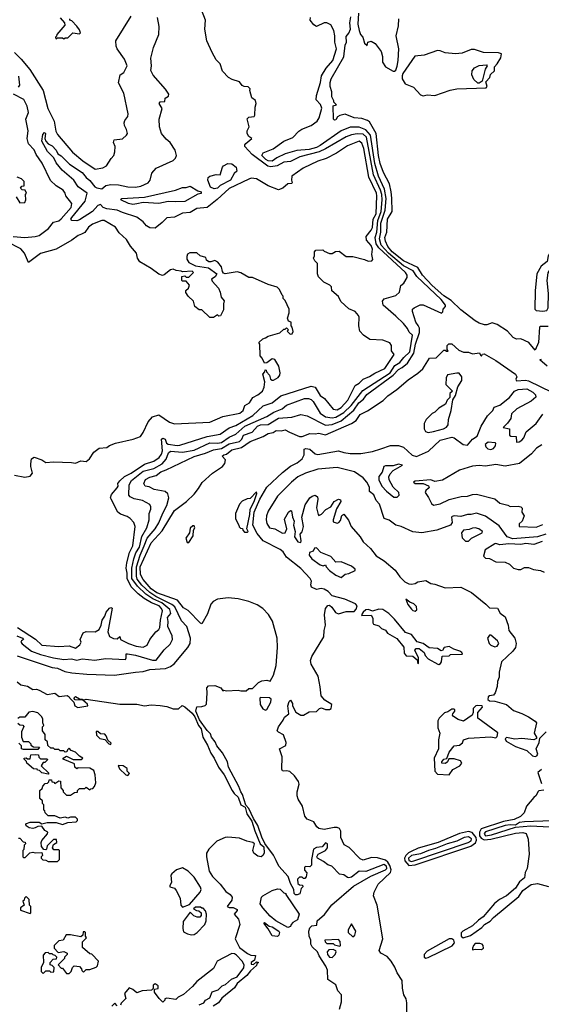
# Model space of a CAD drawing. Extents: x 2210602 to 2357277, y 510288 to 673808.
# Tile 161 of 256: x 2287355 to 2291363, y 598342 to 605908. Entities that reach past the tile are written whole.
import ezdxf

# ---------------------------------------------------------------- set-up
doc = ezdxf.new("R2010")
doc.units = 0

msp = doc.modelspace()

# ---------------------------------------------------------------- linework, layer by layer
at = {"layer": '0CON05XD'}
for points in [[(2287333.8, 601173.8), (2287377.5, 601155), (2287383.3, 601145), (2287368, 601135), (2287364.4, 601125), (2287373, 601113), (2287445, 601057.1), (2287515, 601029.3), (2287615, 601003.9), (2287695, 600991.8), (2287753.9, 600996.1), (2287795, 600987.6), (2287835, 600997.5), (2287932.7, 600987.3), (2288015, 600999.5), (2288167.6, 600992.4), (2288174.2, 601005), (2288173.3, 601035), (2288183.2, 601036.8), (2288244.1, 601025.9), (2288375, 600985.8), (2288405, 600986.1), (2288465, 601066.5), (2288511.2, 601108.8), (2288528.2, 601145), (2288527.7, 601175), (2288492.2, 601245), (2288495.6, 601284.4), (2288491.1, 601315), (2288515.4, 601345), (2288508.2, 601375), (2288447.3, 601427.3), (2288378.8, 601458.8), (2288325.2, 601495), (2288259.6, 601555), (2288217.9, 601615), (2288217.5, 601695), (2288231.6, 601765), (2288248.3, 601811.7), (2288275.2, 601855), (2288292.4, 601937.6), (2288331.1, 602005), (2288350, 602065), (2288350.3, 602090.3), (2288350, 602115), (2288363.9, 602146.1), (2288363.8, 602165), (2288353.9, 602183.9), (2288297.5, 602215), (2288235, 602225.4), (2288203.1, 602243.1), (2288193.5, 602255), (2288197.4, 602335), (2288215, 602368.7), (2288305, 602440), (2288385, 602459.2), (2288449.2, 602495), (2288479.7, 602530.3), (2288499.6, 602580.4), (2288515, 602594), (2288605, 602585.6), (2288695, 602601.1), (2288815, 602657.5), (2288875, 602653.7), (2288905, 602658.4), (2288965, 602699.7), (2289016.3, 602723.7), (2289084.5, 602785), (2289255, 602860), (2289307.4, 602892.6), (2289371.8, 602918.2), (2289405, 602945.6), (2289543.5, 602996.5), (2289575, 602998.5), (2289595, 602990), (2289610, 602975), (2289664.6, 602885), (2289705, 602856.8), (2289755, 602850), (2289785, 602853), (2289845, 602891.1), (2289902.1, 602945), (2289990.9, 603059.1), (2290200.7, 603195), (2290238.2, 603251.8), (2290277.3, 603275), (2290306.8, 603313.2), (2290353, 603355), (2290374.4, 603485), (2290347.7, 603507.7), (2290335.9, 603535.9), (2290304.1, 603574.1), (2290245, 603630.5), (2290148.8, 603715), (2290143.3, 603745), (2290156.4, 603763.6), (2290245, 603790), (2290272.5, 603815), (2290283.8, 603865), (2290306.7, 603885), (2290331.7, 603928.3), (2290332, 603945), (2290320.6, 603965), (2290114.5, 604154.5), (2290095.5, 604185), (2290086.4, 604235), (2290100.3, 604275), (2290107.4, 604365), (2290133.7, 604435), (2290141.2, 604525), (2290137.6, 604565), (2290127.8, 604597.8), (2290072.8, 604715), (2290019, 605005), (2289995, 605029.6), (2289947.9, 605032.1), (2289905, 605024.7), (2289865, 605008.2), (2289704.8, 604915.2), (2289656.6, 604893.4), (2289507.5, 604855), (2289435, 604817.8), (2289385, 604813.4), (2289333.7, 604786.3), (2289285, 604778.9), (2289262, 604782), (2289142.3, 604872.3), (2289085.7, 604935), (2289084.5, 604945.5), (2289093, 604957), (2289140, 604995), (2289115, 605010), (2289103.6, 605033.6), (2289102.5, 605055), (2289117.5, 605085), (2289103, 605147), (2289115, 605160), (2289157.5, 605165), (2289162.5, 605175), (2289163.3, 605235), (2289173.3, 605265), (2289166.4, 605286.4), (2289138.3, 605308.3), (2289123.9, 605363.9), (2289126.7, 605376.7), (2289111.7, 605391.7), (2289080, 605395), (2289063.9, 605403.9), (2289045, 605430), (2288988.3, 605448.3), (2288960, 605465), (2288913, 605513), (2288895, 605570), (2288865, 605600), (2288835, 605657.5), (2288793.3, 605745), (2288777.5, 605835), (2288783.3, 605905), (2288753.3, 605985)], [(2289957.4, 605957.4), (2289954.4, 605875), (2289963.4, 605825), (2289975, 605795.6), (2289990.9, 605775), (2290005, 605726.7), (2290025, 605710), (2290030, 605735), (2290055, 605742.5), (2290087.5, 605725), (2290133.6, 605663.6), (2290143.3, 605625), (2290143, 605583), (2290167, 605547), (2290225, 605512.5), (2290235, 605512.5), (2290245, 605520), (2290255, 605550), (2290263.8, 605595), (2290268.1, 605685), (2290248.8, 605785), (2290265, 605860), (2290268.9, 605915)], [(2287315, 605656.2), (2287366.2, 605605), (2287432.5, 605525), (2287535.5, 605365.5), (2287571.2, 605225), (2287619.1, 605129.1), (2287633, 605053), (2287645.5, 605025.5), (2287760.6, 604890.6), (2287841.2, 604825), (2287935, 604760), (2287995, 604769.2), (2288021.2, 604785), (2288057, 604843), (2288077.5, 604865), (2288087, 604893), (2288087.5, 604935), (2288076.7, 604965), (2288080, 604985), (2288145, 604992.5), (2288175, 605020), (2288182.5, 605035), (2288176.7, 605065), (2288160, 605095), (2288158.8, 605115), (2288163.3, 605135), (2288185.8, 605165), (2288187.5, 605185), (2288155.7, 605345), (2288114.1, 605424.1), (2288126.1, 605483.9), (2288156.4, 605503.6), (2288180, 605555), (2288161.4, 605605), (2288103.1, 605685), (2288095.7, 605705), (2288094.4, 605745), (2288212, 605935)], [(2287335, 601020.8), (2287605, 600931.1), (2287645, 600924.2), (2287700.7, 600900.7), (2287755, 600888.8), (2287871.1, 600878.9), (2288082.7, 600872.7), (2288245, 600895.6), (2288305, 600898.6), (2288354.3, 600915.7), (2288475, 600922), (2288515, 600938.8), (2288541.2, 600958.8), (2288646.4, 601083.6), (2288665.8, 601115), (2288668.1, 601155), (2288638.5, 601245), (2288598, 601288), (2288546.9, 601396.9), (2288525, 601415.2), (2288401.9, 601475), (2288355, 601506.2), (2288293.8, 601563.8), (2288258.1, 601608.1), (2288252.2, 601632.2), (2288251.5, 601705), (2288280.5, 601795), (2288311.9, 601865), (2288333.8, 601925), (2288397.3, 601995), (2288425, 602042.2), (2288454.3, 602115.7), (2288486.2, 602175), (2288500, 602235), (2288492.5, 602265), (2288472.4, 602282.4), (2288387.3, 602297.3), (2288348.8, 602318.8), (2288320, 602325), (2288309.2, 602345), (2288322.9, 602375), (2288355, 602393.3), (2288405, 602405.5), (2288440.8, 602435), (2288481.7, 602448.3), (2288695, 602552.1), (2288783, 602577), (2288845, 602603.1), (2288905, 602612.6), (2288965, 602649.2), (2289045, 602667.5), (2289061.6, 602685), (2289075.6, 602715), (2289140.9, 602739.1), (2289182.1, 602785), (2289205, 602796.4), (2289265, 602796.9), (2289345, 602845.3), (2289447.1, 602852.9), (2289515, 602874.4), (2289565, 602864.4), (2289705, 602793.3), (2289755, 602799), (2289825, 602827.1), (2289922, 602908), (2289960.4, 602965), (2289996.6, 602993.4), (2290022.5, 603027.5), (2290224.4, 603175.6), (2290265, 603219.7), (2290295, 603236.1), (2290335, 603269.7), (2290383.5, 603345), (2290396.8, 603415), (2290427.3, 603505), (2290427, 603537), (2290417.5, 603557.5), (2290398, 603585), (2290374.3, 603665), (2290374.2, 603685), (2290386, 603695), (2290432.5, 603717.5), (2290455, 603716.2), (2290596.7, 603653.3), (2290607, 603663), (2290610, 603685), (2290627.5, 603705), (2290626.2, 603715), (2290595, 603757.1), (2290406.7, 603935), (2290377.8, 603977.8), (2290305, 604016.8), (2290189.5, 604115), (2290132.8, 604175), (2290121.2, 604225), (2290129.2, 604275), (2290130.1, 604345), (2290164.5, 604445), (2290170.2, 604535), (2290159.5, 604605), (2290111.2, 604705), (2290082.9, 604802.9), (2290049.8, 605019.8), (2290015, 605062.7), (2289965, 605082.3), (2289895, 605082.5), (2289825, 605055.4), (2289665, 604940.5), (2289635, 604925.2), (2289578.4, 604911.6), (2289485, 604903.1), (2289395, 604877.1), (2289331.9, 604848.1), (2289295, 604821), (2289265, 604824.4), (2289245.5, 604835), (2289216.9, 604865), (2289226, 604885), (2289303.7, 604916.4), (2289384.2, 604975.8), (2289455, 605003.9), (2289499.5, 605050.5), (2289523.7, 605066.4), (2289595.6, 605095), (2289640.3, 605129.7), (2289655.8, 605154.2), (2289677.4, 605227.4), (2289666.5, 605256.5), (2289632.9, 605292.9), (2289635.3, 605325), (2289665.4, 605425.4), (2289674.2, 605475.8), (2289711.2, 605535), (2289760.4, 605595), (2289789.4, 605685), (2289776.6, 605735), (2289776.2, 605785), (2289768.1, 605825), (2289745, 605868), (2289715, 605884.2), (2289695, 605884.2), (2289635, 605856), (2289615, 605868), (2289588, 605905), (2289589.2, 605925)], [(2288204.3, 602075), (2288180.7, 602090.7), (2288128.5, 602108.5), (2288109.2, 602125), (2288056.7, 602225), (2288053.3, 602235), (2288060.5, 602259.5), (2288105, 602310), (2288112.5, 602325), (2288110, 602345), (2288123.8, 602365), (2288160.8, 602399.1), (2288212.9, 602422.9), (2288315, 602493.3), (2288385, 602515.3), (2288426.9, 602545), (2288445, 602570), (2288452.4, 602595), (2288445, 602686.2), (2288455, 602692.5), (2288474, 602685), (2288484.2, 602655), (2288497.1, 602647.1), (2288565, 602636.9), (2288585, 602640), (2288795, 602706.2), (2288895, 602722.7), (2288965, 602772.9), (2289015, 602790.6), (2289145.8, 602865.8), (2289225, 602940.6), (2289295.7, 602964.3), (2289362.4, 603017.6), (2289595, 603093.5), (2289625, 603084.3), (2289665, 603020), (2289696.4, 602996.4), (2289762.9, 602915), (2289795, 602911.3), (2289825, 602928.2), (2289875.4, 602985), (2289933.1, 603096.9), (2289965, 603115.7), (2289995, 603147.1), (2290044, 603166), (2290085, 603192.2), (2290161.9, 603228.1), (2290232.5, 603335), (2290213.3, 603365), (2290213.3, 603405), (2290200, 603425), (2290145, 603446.2), (2290045, 603450), (2289997.5, 603485), (2289970, 603515), (2289962, 603555), (2289963, 603623), (2289957.5, 603635), (2289932.5, 603665), (2289885, 603687.5), (2289823.6, 603743.6), (2289805, 603782.5), (2289754.2, 603824.2), (2289750, 603855), (2289739.3, 603869.3), (2289691.7, 603891.7), (2289651.7, 603931.7), (2289643.3, 603955), (2289642.5, 604035), (2289622.5, 604055), (2289612.5, 604075), (2289620, 604095), (2289620, 604125), (2289631.7, 604138.3), (2289685, 604140), (2289695, 604130), (2289737, 604113), (2289755, 604112.5), (2289781.7, 604128.3), (2289809.3, 604129.3), (2289865, 604087.5), (2289915, 604087.5), (2290005, 604066.7), (2290033.6, 604053.6), (2290060, 604055), (2290067.5, 604065), (2290060, 604105), (2290065.8, 604145), (2290055, 604173.3), (2290020, 604215), (2290017, 604243), (2290055, 604290), (2290065, 604312), (2290071.8, 604375), (2290095, 604416.2), (2290099.7, 604555), (2290095.8, 604575), (2290038.1, 604698.1), (2289999, 604919), (2289985, 604958.6), (2289965, 604975.6), (2289875, 604938.1), (2289788.3, 604881.7), (2289708.9, 604841.1), (2289645, 604820), (2289532.4, 604767.6), (2289447.5, 604705), (2289442.5, 604675), (2289450, 604655), (2289445, 604650), (2289415, 604647.5), (2289376.1, 604613.9), (2289345, 604600), (2289265, 604631.2), (2289175, 604684.6), (2289135, 604689.6), (2289115, 604683.2), (2288965, 604610.8), (2288873.2, 604526.8), (2288794.5, 604465.5), (2288715, 604457.1), (2288665, 604427.1), (2288605, 604420.8), (2288545, 604392), (2288485, 604386.2), (2288450.7, 604349.3), (2288395, 604307.5), (2288355, 604310), (2288330, 604325), (2288303.8, 604355), (2288255, 604392), (2288145, 604425.8), (2288105, 604445.6), (2288025, 604455.5), (2287996.2, 604466.2), (2287975, 604489.2), (2287955, 604480), (2287915.6, 604435), (2287815, 604370.6), (2287795, 604363.1), (2287755, 604366.2), (2287749.2, 604375), (2287755, 604387.5), (2287857.1, 604515), (2287873.8, 604575), (2287804.8, 604624.8), (2287772.3, 604675), (2287682.4, 604752.4), (2287635, 604808.5), (2287617.4, 604847.4), (2287568.2, 604895), (2287524.3, 604975), (2287532.9, 605025), (2287545, 605042.5), (2287553.3, 605033.3), (2287548, 604995), (2287555.7, 604975.7), (2287575, 604953.3), (2287605, 604938.1), (2287635, 604905.8), (2287648.3, 604878.3), (2287675, 604861.2), (2287738.9, 604798.9), (2287835, 604735.4), (2287865, 604695.5), (2287893.5, 604673.5), (2287933.2, 604623.2), (2287946.8, 604616.8), (2287985, 604608), (2288016.9, 604633.1), (2288055, 604641.5), (2288115, 604640.4), (2288185, 604623.6), (2288245, 604621.4), (2288285, 604629.2), (2288342.5, 604655), (2288357.5, 604675), (2288371.7, 604728.3), (2288405, 604767.5), (2288533.6, 604826.4), (2288552.5, 604845), (2288560, 604865), (2288550, 604905), (2288512.5, 604965), (2288480.7, 604990.7), (2288443.9, 605033.9), (2288430, 605085), (2288426.7, 605145), (2288450, 605225), (2288427.5, 605265), (2288434, 605276), (2288470, 605280), (2288472.5, 605305), (2288499.3, 605320.7), (2288500, 605335), (2288474.2, 605375), (2288381.1, 605481.1), (2288363, 605517), (2288367.5, 605555), (2288363, 605613), (2288383.3, 605695), (2288423.3, 605795), (2288426.2, 605855), (2288413.8, 605925)], [(2287665, 605922.5), (2287700, 605885), (2287702.5, 605865), (2287640, 605795), (2287638.3, 605781.7), (2287630, 605775), (2287631.7, 605761.7), (2287645, 605770), (2287685, 605770), (2287695, 605760), (2287705, 605770), (2287725, 605770), (2287763, 605807), (2287815, 605800), (2287821.7, 605808.3), (2287815, 605830), (2287795, 605857.5), (2287755, 605900), (2287740, 605905), (2287740, 605915)], [(2291415, 603550), (2291355, 603550), (2291350, 603545), (2291341.7, 603428.3), (2291315, 603370), (2291267.3, 603427.3), (2291205, 603456.7), (2291173.9, 603453.9), (2291146.4, 603466.4), (2291102.5, 603515), (2291025, 603566.7), (2290985, 603580), (2290945, 603563.3), (2290926, 603564), (2290885, 603576.2), (2290855, 603594.2), (2290745, 603677.9), (2290670, 603750), (2290615, 603786.8), (2290524.9, 603864.9), (2290451.2, 603945), (2290414.1, 604004.1), (2290305, 604054.2), (2290218.4, 604125), (2290183.4, 604165), (2290165, 604206.2), (2290162.2, 604235), (2290175.4, 604275), (2290180.7, 604375), (2290216.3, 604433.6), (2290214, 604536), (2290210.4, 604585), (2290196, 604646), (2290150, 604735), (2290124.3, 604804.3), (2290112.8, 604865), (2290094, 605035), (2290043.2, 605123.2), (2290027.5, 605135), (2289985, 605148), (2289925, 605153.1), (2289855, 605183.3), (2289815, 605173.3), (2289798.3, 605161.7), (2289785, 605140), (2289775, 605137.5), (2289767.5, 605145), (2289763.9, 605246.1), (2289790, 605255), (2289770, 605275), (2289770, 605285), (2289752.5, 605315), (2289752.5, 605355), (2289740.8, 605395), (2289740, 605425), (2289748, 605455), (2289846.7, 605623.3), (2289856.2, 605713.8), (2289866.7, 605735), (2289865, 605780), (2289885, 605806), (2289896.7, 605835), (2289892.9, 605885), (2289900.3, 605930.3)], [(2290455, 605323.3), (2290485, 605331.2), (2290545, 605326.7), (2290663.2, 605366.8), (2290715, 605377.5), (2290940, 605385), (2290947.5, 605395), (2290938.3, 605431.7), (2290966.7, 605465), (2290973.8, 605486.2), (2291002.5, 605515), (2291003, 605547), (2291025, 605570), (2291052.5, 605615), (2291056.7, 605645), (2291035, 605653.3), (2290920, 605655), (2290849.3, 605679.3), (2290825, 605680), (2290755, 605651.2), (2290704.2, 605645.8), (2290625, 605653.8), (2290585, 605670), (2290565, 605671.2), (2290464.3, 605635.7), (2290391.7, 605628.3), (2290300, 605495), (2290293.1, 605476.9), (2290294, 605454), (2290317.5, 605415), (2290380.5, 605390.5), (2290435, 605330), (2290455, 605323.3)], [(2290885, 605420), (2290875, 605420), (2290845, 605450), (2290830, 605485), (2290831.2, 605515), (2290850.9, 605539.1), (2290885, 605557.5), (2290941.7, 605561.7), (2290947.5, 605555), (2290930.8, 605529.2), (2290910, 605435), (2290885, 605420)], [(2287345, 605390.8), (2287356.9, 605405), (2287348.5, 605475)], [(2287305, 604241.2), (2287395, 604234.6), (2287475, 604241.1), (2287505, 604251.1), (2287577.1, 604305), (2287615, 604351.8), (2287655, 604363.8), (2287672.8, 604377.2), (2287751.5, 604465), (2287756.2, 604496.2), (2287708.8, 604555), (2287704.2, 604575), (2287688.9, 604598.9), (2287635, 604631.9), (2287592.8, 604672.8), (2287527.1, 604805), (2287482.6, 604872.6), (2287467.4, 604907.4), (2287423.3, 604955), (2287413.1, 604995), (2287420, 605055), (2287401.1, 605145), (2287422.1, 605195), (2287413.3, 605245), (2287387.5, 605295), (2287306.9, 605336.9)], [(2288849.3, 604609.3), (2288820.7, 604620.7), (2288800, 604675), (2288802.9, 604695), (2288815, 604705.6), (2288865, 604720), (2288895, 604717.5), (2288912.5, 604775), (2288921.2, 604785), (2288955, 604804), (2288985, 604802), (2289017.5, 604775), (2289023.3, 604745), (2289004.3, 604725.7), (2288975.6, 604675), (2288895.7, 604634.3), (2288875, 604614), (2288849.3, 604609.3)], [(2287355, 604500), (2287395, 604502.5), (2287402.5, 604525), (2287400, 604565), (2287406.4, 604576.4), (2287398.3, 604598.3), (2287375, 604600), (2287360, 604615), (2287371.7, 604628.3), (2287388.3, 604631.7), (2287390, 604665), (2287370, 604685), (2287335, 604697.5)], [(2288225, 604487.1), (2288191.2, 604495), (2288132.5, 604525), (2288140, 604535), (2288315, 604544.2), (2288551.9, 604598.1), (2288605, 604619.5), (2288635, 604619.4), (2288665, 604628.2), (2288725, 604592.5), (2288750, 604585), (2288748.3, 604571.7), (2288725, 604567.5), (2288625, 604511.9), (2288555, 604507.5), (2288495, 604511.5), (2288425, 604497.1), (2288305, 604504.4), (2288255, 604494.5), (2288225, 604487.1)], [(2287328.3, 604548.3), (2287355, 604500)], [(2289184.2, 603025.8), (2289221.2, 603055), (2289234.2, 603085), (2289238.8, 603125), (2289223.3, 603185), (2289238.3, 603201.7), (2289241.7, 603218.3), (2289250, 603215), (2289251.7, 603201.7), (2289275.9, 603175.9), (2289282.5, 603145), (2289295, 603137.5), (2289305, 603137.5), (2289340, 603160), (2289353.6, 603176.4), (2289357.5, 603195), (2289346.7, 603245), (2289315, 603297.5), (2289295, 603302.5), (2289255, 603272.5), (2289235, 603270), (2289218.3, 603308.3), (2289203.3, 603325), (2289200, 603415), (2289191.7, 603428.3), (2289223, 603457), (2289245, 603462.5), (2289265, 603477.5), (2289355, 603502.5), (2289385, 603530), (2289395, 603530), (2289405, 603540), (2289420, 603525), (2289410, 603515), (2289433, 603493), (2289450, 603495), (2289457, 603513), (2289450, 603545), (2289440, 603555), (2289440, 603585), (2289421.7, 603591.7), (2289413.6, 603613.6), (2289426.7, 603655), (2289426, 603685), (2289395, 603750), (2289380, 603765), (2289380, 603785), (2289371.7, 603791.7), (2289352.5, 603835), (2289333.6, 603853.6), (2289265, 603872.5), (2289145, 603927.5), (2289115, 603927.5), (2289055, 603963.3), (2289025, 603971.2), (2288935, 603956.7), (2288921.2, 603961.2), (2288913, 603973), (2288905, 604010), (2288877.5, 604045), (2288855, 604058), (2288825, 604047.5), (2288808.3, 604048.3), (2288791.7, 604061.7), (2288785, 604080), (2288743, 604093), (2288715, 604117.5), (2288663.6, 604116.4), (2288643.6, 604106.4), (2288638.3, 604088.3), (2288638.3, 604068.3), (2288655, 604042.5), (2288705, 604017.5), (2288805, 604002.5), (2288870, 603955), (2288856.4, 603933.6), (2288830, 603915), (2288835, 603900), (2288883.3, 603845), (2288896.7, 603815), (2288903.3, 603775), (2288927, 603747), (2288920, 603725), (2288921.7, 603678.3), (2288898.3, 603631.7), (2288885, 603630), (2288875, 603640), (2288845, 603620), (2288815, 603620), (2288755, 603680), (2288735, 603680), (2288700, 603705), (2288690, 603745), (2288650, 603785), (2288633, 603813), (2288633, 603827), (2288652.5, 603845), (2288659.3, 603869.3), (2288635, 603900), (2288605, 603900), (2288600, 603905), (2288600, 603935), (2288625, 603940), (2288635, 603930), (2288655, 603930), (2288690, 603965), (2288680, 603975), (2288605, 603970), (2288597, 603977), (2288558.3, 603981.7), (2288535, 603992.5), (2288515, 603987.5), (2288465, 603946.7), (2288453.6, 603943.6), (2288423.9, 603953.9), (2288366.1, 603996.1), (2288277, 604047), (2288260, 604075), (2288252.5, 604115), (2288207, 604167), (2288175, 604218.8), (2288119.7, 604269.7), (2288091.2, 604315), (2288005, 604364.2), (2287985, 604365.8), (2287915, 604336.9), (2287882.5, 604315), (2287855, 604274), (2287830.9, 604259.1), (2287805, 604250), (2287755, 604213.8), (2287635, 604146), (2287515, 604111.5), (2287421.7, 604041.7), (2287392.9, 604115), (2287365, 604146.9), (2287252.7, 604202.7)], [(2291375, 603669.4), (2291405, 603674.2), (2291416.2, 603695), (2291418.1, 603805), (2291409.2, 603905), (2291417.1, 603962.9), (2291432.1, 603987.9), (2291504.3, 604055), (2291538, 604105), (2291535, 604127.5), (2291515, 604143.3), (2291475, 604142.5), (2291432.3, 604117.7), (2291416.7, 604095), (2291408.8, 604051.2), (2291362.5, 604015), (2291330, 603955), (2291316, 603825), (2291314.2, 603685), (2291325, 603673.3), (2291375, 603669.4)], [(2289812.5, 598305), (2289828.3, 598361.7), (2289827.5, 598415), (2289800, 598445), (2289785, 598493.3), (2289723.9, 598533.9), (2289719.2, 598605), (2289708.6, 598635), (2289656.2, 598715), (2289643.8, 598745), (2289602.5, 598785), (2289592.5, 598805), (2289592.5, 598835), (2289580, 598865), (2289577.5, 598905), (2289585, 598930), (2289600, 598945), (2289638.3, 598951.7), (2289640, 598985), (2289696.4, 599033.6), (2289753, 599107), (2289920.8, 599249.2), (2290052.2, 599327.8), (2290165, 599375.4), (2290175.7, 599385), (2290173.3, 599405), (2290154.1, 599415.9), (2290015.8, 599364.2), (2289965, 599364.6), (2289905, 599319.2), (2289885, 599313.3), (2289875, 599316.7), (2289845, 599337.5), (2289813, 599343), (2289753.6, 599403.6), (2289723, 599413), (2289690.2, 599440.2), (2289643.8, 599465), (2289638.8, 599475), (2289648.8, 599495), (2289705, 599523.8), (2289721.2, 599545), (2289720, 599575), (2289705, 599583.3), (2289678.3, 599551.7), (2289635, 599548), (2289613.3, 599535), (2289596.7, 599455), (2289598.3, 599411.7), (2289585, 599400), (2289555, 599402.5), (2289543.6, 599396.4), (2289543, 599373), (2289561.7, 599351.7), (2289557, 599323), (2289545, 599310), (2289535, 599310), (2289525, 599320), (2289505, 599320), (2289490, 599305), (2289491.7, 599271.7), (2289505, 599260), (2289528.3, 599258.3), (2289530, 599245), (2289518.3, 599231.7), (2289508.3, 599191.7), (2289487, 599183), (2289473.9, 599183.9), (2289463.3, 599195), (2289462.5, 599225), (2289435, 599270), (2289417.5, 599325), (2289346, 599405), (2289326.9, 599446.9), (2289305, 599487.5), (2289239.3, 599579.3), (2289216, 599626), (2289185, 599716.2), (2289150.8, 599770.8), (2289115, 599847.5), (2289092.5, 599872.5), (2289066.7, 599955), (2289053.3, 599975), (2289040, 600015), (2288960, 600165), (2288952.5, 600205), (2288912.5, 600275), (2288869.3, 600329.3), (2288858.3, 600358.3), (2288830, 600395), (2288822, 600422), (2288795.8, 600445.8), (2288737.4, 600527.4), (2288707.5, 600595), (2288715, 600627.5), (2288755, 600630), (2288780.7, 600639.3), (2288790.7, 600649.3), (2288796.7, 600735), (2288792.5, 600775), (2288805, 600790), (2288855, 600792.5), (2288900, 600775), (2288915, 600750), (2288922.5, 600757.5), (2288945, 600752.5), (2289035, 600757.5), (2289055, 600750), (2289095, 600750), (2289115, 600770), (2289145, 600770), (2289190, 600815), (2289215, 600827.5), (2289255, 600832.5), (2289280, 600825), (2289305, 600872.5), (2289324.7, 600945.3), (2289335.7, 601084.3), (2289334.8, 601155), (2289297.4, 601287.4), (2289266.9, 601336.9), (2289224.7, 601384.7), (2289180.9, 601410.9), (2289115, 601438.9), (2289035, 601458.9), (2288956, 601466), (2288875.5, 601454.5), (2288841.8, 601438.2), (2288823.5, 601416.5), (2288797.4, 601342.6), (2288755, 601266.7), (2288745, 601270), (2288649.3, 601369.3), (2288615, 601390), (2288567.6, 601447.6), (2288409.3, 601505), (2288364.8, 601535), (2288305, 601606.7), (2288284.5, 601644.5), (2288280.2, 601705), (2288365, 601888.9), (2288449.5, 601980.5), (2288545, 602136), (2288637.5, 602205), (2288696.4, 602263.6), (2288730, 602305), (2288757, 602353), (2288837.5, 602425), (2288913.9, 602476.1), (2288930.7, 602499.3), (2288937.5, 602525), (2288910, 602555), (2288922.5, 602565), (2288945, 602569.2), (2288985, 602604), (2289058.5, 602621.5), (2289125, 602666.5), (2289225.2, 602704.8), (2289265, 602728.5), (2289302.6, 602737.4), (2289325, 602751.9), (2289365, 602750), (2289395, 602758), (2289428, 602738), (2289506.4, 602706.4), (2289525, 602706.7), (2289585, 602728), (2289625, 602725.8), (2289655, 602731.9), (2289705, 602717.8), (2289905.7, 602804.3), (2289940.5, 602829.5), (2289972, 602875), (2290027, 602903), (2290147.9, 602982.1), (2290185, 603018.8), (2290253, 603067), (2290339.5, 603140.5), (2290415, 603191.2), (2290454.1, 603225.9), (2290505, 603307.5), (2290555, 603310), (2290615, 603370), (2290625, 603370), (2290635, 603360), (2290648.3, 603361.7), (2290640, 603375), (2290640, 603405), (2290653, 603417), (2290675, 603416.7), (2290729.3, 603369.3), (2290765, 603352.5), (2290805, 603352.5), (2290835, 603341.2), (2290887.5, 603347.5), (2290895, 603330), (2290905, 603323.3), (2290911.7, 603338.3), (2290925, 603340), (2291015, 603288.4), (2291164.2, 603185), (2291175.8, 603165), (2291168.2, 603145), (2291173.1, 603133.1), (2291241.9, 603138.1), (2291265, 603133.9), (2291445, 603047)], [(2291407.5, 603245), (2291352.5, 603295), (2291365, 603300)], [(2290495, 602737.5), (2290535, 602743.3), (2290612.5, 602765), (2290635, 602778), (2290646.7, 602795), (2290650, 602835), (2290671.2, 602905), (2290683, 602987), (2290705, 603020), (2290723, 603087), (2290753.3, 603135), (2290752.5, 603165), (2290731.7, 603191.7), (2290715, 603193.3), (2290641.7, 603178.3), (2290632.5, 603157.5), (2290630, 603105), (2290680, 603055), (2290660, 603035), (2290660, 603005), (2290640, 602985), (2290626.4, 602953.6), (2290575, 602922.5), (2290545, 602892.5), (2290525, 602882.5), (2290477.5, 602835), (2290462.5, 602805), (2290462.5, 602765), (2290473.6, 602743.6), (2290495, 602737.5)], [(2287315, 602407.5), (2287395, 602392.9), (2287435, 602402), (2287454, 602425), (2287440, 602475), (2287441.2, 602495), (2287446.4, 602533.6), (2287465, 602546), (2287525.9, 602525.9), (2287556.4, 602506.4), (2287615, 602510), (2287754.2, 602505.8), (2287785, 602500), (2287825, 602518.8), (2287865, 602512.9), (2287890.8, 602535), (2287925, 602586.2), (2287965, 602616.2), (2288025, 602621.2), (2288045, 602636.7), (2288090, 602655), (2288226.1, 602683.9), (2288283.6, 602706.4), (2288305, 602737.5), (2288341.7, 602818.3), (2288375, 602856.2), (2288425, 602872.5), (2288505, 602816.2), (2288545, 602802), (2288815, 602816.7), (2288915, 602860), (2289047.5, 602885), (2289071.2, 602905), (2289085.8, 602944.2), (2289120, 602965), (2289147.5, 603005), (2289184.2, 603025.8)], [(2290328.8, 598248.8), (2290330.3, 598355), (2290323.8, 598385), (2290306.8, 598415), (2290297.6, 598467.6), (2290295, 598526), (2290254.5, 598584.5), (2290238.9, 598628.9), (2290210.9, 598675), (2290178.8, 598708.8), (2290131.2, 598735), (2290118.4, 598755), (2290144.6, 598845), (2290100.9, 599105), (2290072.7, 599175), (2290079.5, 599205), (2290109.5, 599265), (2290205.2, 599354.8), (2290208.8, 599375), (2290198.6, 599408.6), (2290185, 599433.7), (2290165, 599451), (2290105, 599467.3), (2290059.7, 599470.3), (2289995, 599451.2), (2289971.2, 599461.2), (2289886.2, 599546.2), (2289848.2, 599568.2), (2289822.3, 599625), (2289822.4, 599672.4), (2289812.8, 599692.7), (2289795, 599701.9), (2289770.6, 599700.6), (2289695, 599685.8), (2289653.4, 599693.4), (2289639.6, 599705), (2289615, 599745.6), (2289565, 599765.6), (2289545, 599788), (2289528.2, 599865), (2289495, 599918.6), (2289486.6, 599945), (2289486.6, 599975), (2289501.5, 600035), (2289498.2, 600055), (2289467.5, 600097.5), (2289430.7, 600130.7), (2289405, 600137.5), (2289385, 600133.3), (2289375, 600137.5), (2289369.5, 600149.5), (2289372.9, 600245), (2289352.5, 600305), (2289399.3, 600330.7), (2289403.3, 600355), (2289383, 600413), (2289342.7, 600432.7), (2289333.8, 600445), (2289344.4, 600475), (2289380.6, 600525), (2289390, 600550), (2289423.3, 600575), (2289416.7, 600635), (2289425, 600670), (2289435, 600680), (2289452.5, 600655), (2289452.5, 600635), (2289477, 600587), (2289515, 600563.8), (2289535.9, 600564.1), (2289580.7, 600589.3), (2289635, 600592.5), (2289660, 600615), (2289675, 600620), (2289705, 600607.5), (2289735, 600607.5), (2289747.5, 600615), (2289752.5, 600645), (2289700.7, 600680.7), (2289672.3, 600712.3), (2289663.1, 600783.1), (2289647.5, 600865), (2289596, 600955), (2289590.8, 600985), (2289600.8, 601015), (2289691.9, 601165), (2289693.5, 601215), (2289704.2, 601255.8), (2289698.5, 601335), (2289705, 601383.3), (2289722.3, 601407.7), (2289735, 601410), (2289753.8, 601395), (2289783, 601353), (2289805, 601344.2), (2289865, 601360), (2289925, 601360), (2289941.3, 601378.7), (2289948.9, 601405), (2289935, 601420), (2289852.9, 601455), (2289755, 601481.1), (2289725.4, 601515), (2289695, 601531.5), (2289672.4, 601537.6), (2289635, 601528.8), (2289597, 601547), (2289591.4, 601565), (2289598.2, 601595), (2289586.9, 601615), (2289515, 601691.7), (2289405, 601777.8), (2289378.7, 601818.7), (2289357.3, 601837.3), (2289225, 601903.2), (2289180.5, 601960.5), (2289147.4, 602025), (2289157.9, 602125), (2289199.7, 602225), (2289253, 602315), (2289375, 602429), (2289435, 602476.8), (2289486.7, 602503.3), (2289525.7, 602534.3), (2289542.2, 602565), (2289541, 602609), (2289555, 602613.2), (2289585, 602608.3), (2289625, 602573.5), (2289645, 602568.2), (2289805, 602595.6), (2289845, 602582.2), (2289895, 602574.8), (2289976.3, 602573.7), (2290065, 602589.5), (2290130.7, 602610.7), (2290205, 602635.7), (2290265, 602636), (2290305, 602623.3), (2290371.4, 602561.4), (2290405, 602551.8), (2290497.8, 602592.3), (2290585, 602678.5), (2290675, 602701.4), (2290695, 602696), (2290763.6, 602643.6), (2290795, 602640), (2290835.5, 602684.5), (2290871.4, 602708.6), (2290900.6, 602785), (2290951.1, 602865), (2290991.2, 602905), (2291000, 602930), (2291043.6, 602946.4), (2291120, 603005), (2291157, 603053), (2291185, 603066.2), (2291251.7, 603071.7), (2291297.5, 603045), (2291317.5, 603025), (2291321.7, 603008.3), (2291285, 602977.5), (2291175, 602917.5), (2291135, 602880), (2291130, 602845), (2291103, 602807), (2291070, 602775), (2291120, 602765)], [(2291120, 602765), (2291120, 602715), (2291128.3, 602708.3), (2291170, 602705), (2291173, 602663), (2291194.2, 602664.2), (2291215, 602676.9), (2291229.1, 602695), (2291248, 602742), (2291324.2, 602805), (2291374.1, 602875.9)], [(2291367.5, 602642.5), (2291326.7, 602615), (2291288.7, 602571.3), (2291195, 602499.2), (2291085, 602478.4), (2291015, 602490.2), (2290935, 602476.7), (2290885, 602482), (2290835, 602477.5), (2290735, 602448), (2290605, 602370), (2290545, 602358.8), (2290515, 602371.4), (2290395, 602362), (2290382, 602355), (2290393.3, 602345), (2290455, 602344), (2290496.7, 602326.7), (2290502, 602315), (2290494.4, 602305.6), (2290475, 602291.4), (2290471.1, 602275), (2290497.5, 602237.5), (2290519.5, 602189.5), (2290535, 602177.1), (2290585, 602187.2), (2290655, 602220.4), (2290746.3, 602243.6), (2290795, 602247.2), (2290835, 602260.8), (2290865, 602262.7), (2291005.8, 602225.8), (2291045, 602194.3), (2291105, 602178), (2291125, 602166.7), (2291185, 602171.2), (2291205, 602166.2), (2291217.5, 602155), (2291213.3, 602125), (2291232.5, 602095), (2291217.5, 602055), (2291193.8, 602035), (2291194.3, 602014.3), (2291325, 602008.1), (2291375, 602028.6)], [(2290975, 602606.2), (2290995, 602613.8), (2291011.2, 602635), (2291013.3, 602653.3), (2291008, 602658), (2290955, 602661.2), (2290932.5, 602645), (2290937.5, 602625), (2290951.7, 602611.7), (2290975, 602606.2)], [(2291398.5, 601955), (2291335, 601934), (2291145, 601919), (2291101.5, 601935), (2291039.6, 602019.6), (2290935, 602094.2), (2290865, 602116), (2290825, 602106.2), (2290795, 602106.2), (2290745, 602090), (2290695, 602096), (2290679.3, 602090.7), (2290672.5, 602085), (2290677.5, 602045), (2290665.8, 602025), (2290560, 601985), (2290445, 601965.5), (2290375, 601971.8), (2290285.2, 602015.2), (2290245, 602025.5), (2290195, 602063.8), (2290155.3, 602075.3), (2290121.2, 602185), (2290094.3, 602215), (2290077.1, 602257.1), (2290043.8, 602283.8), (2290042.1, 602315), (2290023, 602355), (2289995, 602387.3), (2289926.9, 602435), (2289795, 602467.7), (2289645, 602453.3), (2289551.4, 602425), (2289493.3, 602395), (2289444.6, 602355.4), (2289335, 602246.9), (2289265, 602131.9), (2289251.2, 602095), (2289249.1, 602065), (2289255, 602036.2), (2289275, 602002.9), (2289315, 601996.2), (2289375, 601962.8), (2289394.5, 601965.5), (2289407.1, 601995), (2289390.7, 602069.3), (2289420, 602125), (2289435, 602136.2), (2289443.6, 602133.6), (2289450.8, 602085), (2289464, 602055), (2289459.2, 602025), (2289470.8, 601975), (2289466.2, 601935), (2289492.9, 601895), (2289515, 601891.2), (2289518.8, 601905), (2289510, 601955), (2289526.2, 601973.8), (2289536.7, 602015), (2289523.1, 602085), (2289548.9, 602181.1), (2289585.4, 602234.6), (2289602.3, 602247.7), (2289625, 602254.2), (2289642.9, 602242.9), (2289647.1, 602225), (2289637.1, 602157.1), (2289647.5, 602105), (2289655, 602097.5), (2289675, 602108.8), (2289708.8, 602145), (2289745, 602164), (2289772.5, 602205), (2289805, 602223.3), (2289820, 602220), (2289823.3, 602205), (2289790, 602150), (2289763.3, 602065), (2289765, 602050), (2289795, 602040), (2289807.5, 602045), (2289819.5, 602060.5), (2289831.7, 602098.3), (2289845, 602107.5), (2289882.3, 602062.3), (2289903.3, 602015), (2289971.2, 601935), (2289995.4, 601895), (2290050.4, 601845), (2290095, 601788.9), (2290155, 601749.5), (2290239.2, 601679.2), (2290275, 601628.2), (2290315, 601589.2), (2290345, 601573.5), (2290365, 601570.6), (2290394.2, 601575.8), (2290415, 601588), (2290475, 601599.2), (2290515, 601576), (2290545, 601571.2), (2290625, 601542.5), (2290745, 601548.5), (2290827.7, 601507.7), (2290936.8, 601416.8), (2290965, 601390), (2291026.5, 601386.5), (2291047.7, 601347.7), (2291085, 601320), (2291108.4, 601255), (2291114.6, 601215), (2291161.1, 601155), (2291169.3, 601115), (2291164, 601085), (2291145, 601056.4), (2291058.6, 600975), (2291039.1, 600895), (2291039.6, 600855), (2291026.5, 600823.5), (2291023.6, 600785), (2291008.4, 600735), (2290995, 600717.9), (2290965, 600713.6), (2290955, 600706.4), (2290953.6, 600683.6), (2290965, 600673.8), (2291005, 600672.2), (2291096, 600645), (2291150.5, 600600.5), (2291215, 600576.9), (2291265, 600550.8), (2291317.2, 600517.2), (2291325.6, 600505), (2291309.4, 600425), (2291326.7, 600395), (2291326.1, 600383.9), (2291305, 600374.2), (2291215, 600386), (2291160.8, 600379.2), (2291096.2, 600393.8), (2291086.4, 600383.6), (2291093.8, 600365), (2291164.5, 600324.5), (2291252.7, 600292.7), (2291295, 600251.2), (2291315, 600246.2), (2291329.2, 600250.8), (2291336.1, 600263.9), (2291322.9, 600305), (2291347.1, 600355), (2291351.7, 600388.3), (2291402, 600435)], [(2290255, 602240), (2290271.2, 602255), (2290268.9, 602275), (2290225.3, 602315.2), (2290193.1, 602373.1), (2290191.5, 602395), (2290201.5, 602418.5), (2290225.2, 602444.8), (2290297.5, 602485), (2290265, 602493.3), (2290225, 602481.2), (2290165, 602481.4), (2290154.3, 602475), (2290139.5, 602430.5), (2290115, 602397.5), (2290115, 602372.5), (2290137.8, 602325), (2290175, 602284.4), (2290230.3, 602240.3), (2290255, 602240)], [(2289105, 601970), (2289110, 601975), (2289100, 601995), (2289122.9, 602105), (2289125.3, 602144.7), (2289160.6, 602215), (2289176.7, 602266.7), (2289175, 602280), (2289125, 602230), (2289103, 602227), (2289065, 602207.5), (2289043.6, 602186.4), (2289012.5, 602115), (2289013, 602073), (2289040, 602025), (2289041.7, 602011.7), (2289051.7, 602001.7), (2289068.3, 601998.3), (2289070, 601985), (2289081.7, 601971.7), (2289105, 601970)], [(2287339.1, 601239.1), (2287477.7, 601147.7), (2287525, 601103.3), (2287655, 601091.4), (2287735, 601096.7), (2287785, 601080), (2287817.5, 601105), (2287827.5, 601125), (2287820, 601145), (2287842, 601198), (2287865, 601206), (2287935, 601204.3), (2287965, 601223.8), (2287982, 601255), (2287989.2, 601295), (2288009.2, 601325), (2288019.2, 601355), (2288045, 601386.2), (2288055, 601392.5), (2288066.7, 601386.7), (2288032, 601205), (2288045, 601167.5), (2288075, 601154), (2288105, 601150), (2288125, 601170), (2288130, 601145), (2288190, 601115), (2288250, 601095), (2288305, 601086.7), (2288335, 601102.5), (2288354.2, 601145.8), (2288400, 601205), (2288425, 601223.8), (2288431.1, 601238.9), (2288435.9, 601295), (2288452.7, 601365), (2288445.9, 601385), (2288426.2, 601405), (2288368.6, 601428.6), (2288311.5, 601461.5), (2288266.4, 601496.4), (2288211.2, 601551.2), (2288180, 601615), (2288180.8, 601655), (2288173.4, 601695), (2288178.3, 601735), (2288198.2, 601815), (2288223.2, 601865), (2288243.3, 602015), (2288233.1, 602045), (2288204.3, 602075)], [(2288655, 601890), (2288687, 601943), (2288690, 601985), (2288700, 602005), (2288695, 602020), (2288685, 602020), (2288665, 602000), (2288660, 601965), (2288632.5, 601925), (2288641.7, 601891.7), (2288655, 601890)], [(2290805, 601901.2), (2290826.4, 601923.6), (2290910, 601965), (2290912.5, 601975), (2290883.3, 601995), (2290855, 602002.9), (2290835, 602001.4), (2290810, 601990), (2290765, 601987.1), (2290749.2, 601965), (2290756.4, 601926.4), (2290781.7, 601901.7), (2290805, 601901.2)], [(2291370.9, 601899.1), (2291305, 601876.4), (2291245, 601883.3), (2291205, 601875.3), (2291115, 601881.5), (2291045, 601872.5), (2291015, 601882.5), (2291005, 601880), (2290932.5, 601835), (2290920, 601785), (2290935, 601770), (2290965, 601767.5), (2291015, 601742.5), (2291085, 601740), (2291120, 601725), (2291150, 601695), (2291185, 601682.5), (2291207, 601683), (2291235, 601700), (2291265, 601700), (2291303, 601683), (2291357, 601677), (2291385, 601662.5)], [(2289825, 601622.5), (2289855, 601647.5), (2289885, 601652.5), (2289932.5, 601675), (2289932.5, 601685), (2289905, 601710), (2289825, 601742), (2289785, 601741.2), (2289745, 601783.8), (2289670, 601815), (2289635, 601850), (2289621.7, 601848.3), (2289610, 601825), (2289580.8, 601815), (2289578.5, 601795), (2289600.6, 601765), (2289665, 601718.8), (2289687.5, 601712.5), (2289705, 601720), (2289710, 601705), (2289737, 601677), (2289785, 601641.2), (2289825, 601622.5)], [(2290395, 601362.5), (2290407.5, 601372.5), (2290405, 601400), (2290385, 601420), (2290353.8, 601433.8), (2290323.3, 601456.7), (2290338.8, 601415), (2290365, 601380), (2290375, 601368.8), (2290395, 601362.5)], [(2290575, 600952.5), (2290589.3, 600960.7), (2290597.5, 600975), (2290601.7, 601018.3), (2290655, 601020), (2290665, 601030), (2290757, 601033), (2290752.5, 601045), (2290736.7, 601055), (2290690.5, 601070.5), (2290655, 601092.5), (2290616.2, 601085), (2290605, 601060), (2290595, 601057.5), (2290565, 601075.5), (2290501.1, 601081.1), (2290455, 601114.4), (2290408.3, 601128.3), (2290365, 601182.9), (2290320, 601200), (2290235, 601302.2), (2290190.8, 601345), (2290146, 601375), (2290115, 601377.7), (2290065, 601362.5), (2290035, 601375.8), (2290015, 601373.3), (2289993.8, 601355), (2289982.5, 601335), (2289985, 601330), (2290055, 601332.5), (2290069.3, 601309.3), (2290067.5, 601275), (2290073.6, 601263.6), (2290115, 601250), (2290135, 601230), (2290165, 601217.5), (2290182.5, 601195), (2290253.9, 601153.9), (2290306.1, 601086.1), (2290310.7, 601040.7), (2290325, 601020), (2290377, 601017), (2290408.3, 600988.3), (2290415, 600960), (2290420, 600965), (2290420, 601005), (2290392.5, 601065), (2290403, 601077), (2290425, 601076.7), (2290462.5, 601045), (2290471.7, 601021.7), (2290495, 600997.5), (2290567, 600957), (2290575, 600952.5)], [(2291005, 601089.4), (2291025, 601094.2), (2291037.1, 601115), (2291027.5, 601135), (2290975, 601178), (2290965, 601180), (2290949.5, 601155), (2290962.2, 601115), (2290975, 601102.5), (2291005, 601089.4)], [(2287335, 600820), (2287365, 600797.5), (2287415, 600787.5), (2287455, 600762.5), (2287485, 600763.3), (2287505, 600756.7), (2287565, 600722.5), (2287625, 600732.5), (2287658.3, 600708.3), (2287720, 600715), (2287736.4, 600706.4), (2287740, 600695), (2287770, 600665), (2287780, 600635), (2287803, 600623), (2287877.5, 600635), (2287875, 600650), (2287840, 600680), (2287781.7, 600681.7), (2287770, 600695), (2287785, 600706.7), (2287815, 600690), (2287835, 600687.5), (2287840, 600680), (2287865, 600686.2), (2288125, 600650), (2288255, 600650), (2288315, 600636.7), (2288365, 600642.5), (2288435, 600637.5), (2288485, 600630), (2288535, 600613.8), (2288576.4, 600613.6), (2288602.5, 600637.5), (2288625, 600627.5), (2288679.3, 600579.3), (2288701.1, 600551.1), (2288730, 600485), (2288749.5, 600459.5), (2288762.5, 600395), (2288797.5, 600335), (2288823, 600273), (2288850, 600235), (2288883.3, 600165), (2288926.1, 600106.1), (2288986.7, 599985), (2289002.3, 599962.3), (2289033.3, 599935), (2289053.3, 599875), (2289087.5, 599857.5), (2289100, 599805), (2289138.8, 599748.8), (2289162, 599675), (2289202.5, 599575), (2289231.7, 599551.7), (2289232.5, 599505), (2289223.6, 599486.4), (2289210, 599475), (2289185, 599480), (2289154.2, 599505), (2289147.5, 599525), (2289160, 599575), (2289147, 599587), (2289100, 599595), (2289045, 599619.2), (2288955, 599626), (2288935, 599624.2), (2288870.8, 599595), (2288809.2, 599535), (2288790, 599505), (2288790, 599475), (2288810, 599365), (2288836.7, 599325), (2288896.7, 599265), (2288938.3, 599208.3), (2288972.5, 599185), (2288987.5, 599165), (2288986.1, 599143.9), (2288950, 599095), (2288965, 599087.5), (2288995, 599087.5), (2289025, 599070), (2289026.1, 599063.9), (2289002.5, 599035), (2289036.1, 598996.1), (2289046.1, 598956.1), (2289012, 598845), (2289020, 598825), (2289045, 598780), (2289105, 598733.3), (2289130.7, 598720.7), (2289168.3, 598718.3), (2289158.3, 598681.7), (2289133.3, 598665), (2289135, 598650), (2289151.7, 598648.3), (2289175, 598670), (2289190, 598665), (2289177.5, 598652.5), (2289175, 598640), (2289129.2, 598600.8)], [(2289245, 600602.5), (2289253, 600607), (2289286.1, 600663.9), (2289287.7, 600687.7), (2289275, 600696.7), (2289205, 600700), (2289200, 600695), (2289202.5, 600645), (2289222.3, 600612.3), (2289245, 600602.5)], [(2287345, 599620), (2287355, 599620), (2287381.7, 599591.7), (2287398.3, 599588.3), (2287400, 599575), (2287390, 599565), (2287387, 599533), (2287380, 599525), (2287380, 599475), (2287385, 599470), (2287398.3, 599471.7), (2287433, 599507), (2287455, 599512.5), (2287475, 599507.5), (2287525, 599510), (2287530, 599485), (2287520, 599475), (2287520, 599465), (2287531.7, 599451.7), (2287555, 599450), (2287575, 599440), (2287645, 599440), (2287660, 599455), (2287660, 599525), (2287655, 599530), (2287618.3, 599528.3), (2287607.5, 599545), (2287615, 599570), (2287640, 599585), (2287638.3, 599608.3), (2287615, 599610), (2287565, 599560), (2287560, 599535), (2287555, 599530), (2287541.7, 599531.7), (2287522.5, 599555), (2287520, 599585), (2287525, 599600), (2287568.3, 599651.7), (2287570, 599665), (2287548, 599678), (2287525, 599712.5), (2287495, 599708.8), (2287475, 599698.8), (2287455, 599693.8), (2287427.3, 599697.3), (2287405, 599713.3), (2287402.5, 599725), (2287408.3, 599731.7), (2287435, 599742), (2287505, 599741.2), (2287525, 599730), (2287565, 599738.8), (2287635, 599740), (2287685, 599723.3), (2287725, 599740), (2287790, 599745), (2287800, 599755), (2287800, 599765), (2287785, 599780), (2287745, 599780), (2287725, 599772.5), (2287705, 599780), (2287665, 599772.5), (2287625, 599790), (2287575, 599790), (2287550, 599815), (2287548.3, 599828.3), (2287540, 599835), (2287540, 599875), (2287530, 599885), (2287530, 599905), (2287510, 599925), (2287510, 599985), (2287528.3, 600001.7), (2287531.7, 600018.3), (2287551.7, 600038.3), (2287568.3, 600041.7), (2287578.3, 600051.7), (2287581.7, 600068.3), (2287598.3, 600068.3), (2287601.7, 600051.7), (2287618.3, 600048.3), (2287625, 600040), (2287655, 600060), (2287668.3, 600058.3), (2287670, 600005), (2287690, 599985), (2287690, 599975), (2287715, 599950), (2287745, 599950), (2287775, 599970), (2287798.3, 599971.7), (2287800, 599985), (2287815, 600000), (2287855, 600000), (2287865, 600010), (2287895, 599990), (2287901.7, 599998.3), (2287918.3, 600001.7), (2287930, 600015), (2287940, 600045), (2287936.1, 600106.1), (2287925, 600140), (2287895, 600157.5), (2287805, 600160), (2287793, 600153), (2287780, 600165), (2287775, 600190), (2287690, 600225), (2287690, 600235), (2287715, 600250), (2287765, 600222.5), (2287827, 600223), (2287840, 600235), (2287815, 600250), (2287785, 600280), (2287751.7, 600291.7), (2287735, 600310), (2287721.7, 600298.3), (2287718.3, 600281.7), (2287705, 600280), (2287695, 600290), (2287665, 600290), (2287655, 600300), (2287625, 600300), (2287615, 600310), (2287595, 600310), (2287571.7, 600331.7), (2287568.3, 600358.3), (2287550, 600375), (2287550, 600415), (2287530, 600445), (2287530, 600475), (2287540, 600485), (2287532.5, 600505), (2287532.5, 600535), (2287522.5, 600555), (2287495, 600581.2), (2287455, 600592.5), (2287425, 600587.5), (2287395, 600550), (2287355, 600550), (2287341.7, 600538.3)], [(2290655, 600106.2), (2290684.5, 600145.5), (2290738, 600175), (2290753.8, 600195), (2290742.5, 600212.5), (2290695, 600230), (2290652.5, 600227.5), (2290642.5, 600205), (2290627, 600193), (2290600, 600195), (2290600, 600205), (2290615, 600226.7), (2290638.3, 600231.7), (2290655, 600280), (2290695, 600327.5), (2290735.7, 600334.3), (2290757.3, 600352.7), (2290766.7, 600375), (2290803.4, 600386.6), (2290975, 600398.1), (2291015, 600391.2), (2291025, 600400), (2291029.3, 600429.3), (2290875, 600542.5), (2290876.7, 600585), (2290912.5, 600625), (2290910, 600635), (2290875, 600638.6), (2290861.2, 600635), (2290838.8, 600615), (2290840, 600585), (2290833.3, 600565), (2290765, 600517.5), (2290725, 600530.6), (2290688.8, 600555), (2290681.2, 600565), (2290683.3, 600575), (2290699.2, 600595), (2290698, 600605), (2290690, 600610), (2290675, 600610.9), (2290645, 600590), (2290618.7, 600581.3), (2290577.8, 600542.2), (2290568, 600522), (2290567.8, 600467.8), (2290584.4, 600425), (2290572.5, 600375), (2290572.2, 600305), (2290541.1, 600235), (2290544.3, 600135), (2290565, 600110.8), (2290655, 600106.2)], [(2287341.7, 600501.7), (2287355, 600490), (2287378.3, 600488.3), (2287386.7, 600476.7), (2287370, 600435), (2287370, 600395), (2287381.7, 600361.7), (2287421.7, 600361.7), (2287440, 600345), (2287440, 600335), (2287461.7, 600321.7), (2287508.3, 600318.3), (2287495, 600300), (2287385, 600300), (2287370, 600305), (2287368.3, 600328.3), (2287348.3, 600348.3)], [(2288055, 600340), (2288058.3, 600348.3), (2288031.7, 600371.7), (2288020, 600405), (2288008.3, 600418.3), (2287975, 600420), (2287955, 600440), (2287941.7, 600438.3), (2287945, 600410), (2287970, 600385), (2288008.3, 600378.3), (2288040, 600345), (2288055, 600340)], [(2287575, 600110), (2287525, 600120), (2287508.3, 600138.3), (2287491.7, 600141.7), (2287488.3, 600148.3), (2287461.7, 600151.7), (2287410, 600195), (2287407, 600207), (2287390, 600225), (2287390, 600235), (2287405, 600237.5), (2287415, 600230), (2287435, 600230), (2287441.7, 600258.3), (2287475, 600262.5), (2287498.3, 600258.3), (2287501.7, 600241.7), (2287515, 600230), (2287565, 600230), (2287568.3, 600221.7), (2287548.3, 600201.7), (2287535, 600200), (2287520, 600175), (2287578.3, 600118.3), (2287575, 600110)], [(2288185, 600100), (2288200, 600115), (2288180, 600135), (2288180, 600155), (2288150, 600175), (2288111.7, 600178.3), (2288121.7, 600151.7), (2288170, 600105), (2288185, 600100)], [(2291363.9, 600146.1), (2291336.7, 600125), (2291365, 600040)], [(2291381.7, 599988.3), (2291345, 599982.5), (2291337.5, 599975), (2291324.1, 599945.9), (2291305, 599931.2), (2291250.8, 599865), (2291231.2, 599815), (2291204.5, 599785.5), (2291155, 599762.7), (2291071.6, 599748.4), (2290900, 599690), (2290887.5, 599665), (2290888, 599638), (2290900.1, 599620.1), (2290923.8, 599606.2), (2290975, 599610.3), (2291165, 599658.8), (2291222.2, 599662.2), (2291248.1, 599655), (2291261.7, 599611.7), (2291269.2, 599495), (2291253.8, 599385), (2291240.4, 599355), (2291233.8, 599315), (2291196.4, 599283.6), (2291166.2, 599235), (2291095, 599175.2), (2291042.1, 599147.9), (2291003.2, 599116.8), (2290916.9, 599015), (2290880.2, 598989.8), (2290835, 598946.1), (2290759.6, 598905), (2290748.5, 598891.5), (2290746.7, 598865), (2290763.1, 598853.1), (2290818.5, 598871.5), (2290906.1, 598933.9), (2290926.9, 598955), (2290969.3, 598980.7), (2290995, 599008.8), (2291190.2, 599169.8), (2291222.7, 599217.3), (2291285, 599264.1), (2291335, 599270.8), (2291418.3, 599248.3)], [(2291445, 599752.5), (2291235, 599744.5), (2291195, 599738.4), (2291165, 599718.1), (2291125, 599722.3), (2291085, 599715.2), (2290935, 599667.4), (2290924.8, 599655), (2290935, 599637.1), (2290980, 599645), (2291166.3, 599703.7), (2291282.7, 599712.7), (2291425, 599705.7)], [(2290345, 599408.5), (2290395, 599413.5), (2290821.5, 599558.5), (2290856.7, 599583.3), (2290864.5, 599605), (2290862.6, 599625), (2290832.8, 599662.8), (2290805, 599671.1), (2290735, 599654.2), (2290571.1, 599585), (2290418.1, 599541.9), (2290362.4, 599517.6), (2290342.4, 599507.6), (2290322.8, 599487.2), (2290312.4, 599465), (2290313.6, 599445), (2290345, 599408.5)], [(2290365, 599440), (2290385, 599444.4), (2290800.8, 599585), (2290825, 599598.9), (2290826.8, 599615), (2290805, 599630.5), (2290770, 599625), (2290713.2, 599596.8), (2290639.2, 599575), (2290551.4, 599538.6), (2290495.8, 599525), (2290435, 599498.4), (2290365.8, 599485), (2290344, 599465), (2290345, 599447.5), (2290365, 599440)], [(2288605, 599090), (2288659.3, 599110.7), (2288742.5, 599205), (2288748.8, 599225), (2288745, 599242.5), (2288695, 599318.8), (2288650, 599365), (2288605, 599390), (2288560, 599375), (2288523.3, 599345), (2288517.5, 599335), (2288521.7, 599278.3), (2288510, 599255), (2288510, 599245), (2288544, 599234), (2288557.1, 599217.1), (2288587.3, 599157.3), (2288593.3, 599105), (2288605, 599090)], [(2289415, 598932.5), (2289323.6, 598983.6), (2289280.7, 599020.7), (2289223.3, 599085), (2289202.5, 599115), (2289213.3, 599165), (2289222.5, 599175), (2289295, 599217.5), (2289335, 599230), (2289357, 599227), (2289385, 599200), (2289400, 599195), (2289400, 599185), (2289502.5, 599035), (2289489.3, 598990.7), (2289455, 598970), (2289440, 598955), (2289435, 598940), (2289415, 598932.5)], [(2287435, 599040), (2287440, 599045), (2287440, 599095), (2287430, 599105), (2287427, 599147), (2287405, 599170), (2287391.7, 599158.3), (2287388.3, 599141.7), (2287380, 599135), (2287390, 599105), (2287360, 599085), (2287360, 599065), (2287435, 599040)], [(2288675, 598876.2), (2288695, 598880), (2288718.8, 598895), (2288777.5, 598955), (2288787.5, 598985), (2288790, 599035), (2288781.7, 599061.7), (2288765, 599080), (2288755, 599080), (2288745, 599090), (2288705, 599090), (2288690, 599075), (2288713, 599063), (2288731.7, 599061.7), (2288750, 599045), (2288750, 599025), (2288738.3, 599011.7), (2288718.3, 599011.7), (2288693, 599023), (2288665, 599050), (2288610.7, 598979.3), (2288607.5, 598925), (2288615, 598900), (2288643.9, 598883.9), (2288675, 598876.2)], [(2289335, 598862.5), (2289295, 598867.5), (2289263.6, 598923.6), (2289230, 598965), (2289235, 598970), (2289273, 598943), (2289295, 598937.5), (2289347.5, 598905), (2289352.5, 598895), (2289346.4, 598873.6), (2289335, 598862.5)], [(2289915, 598860), (2289930, 598875), (2289937.5, 598905), (2289905, 598960), (2289880, 598915), (2289880, 598895), (2289915, 598860)], [(2287735, 598580), (2287750, 598595), (2287760, 598625), (2287773, 598637), (2287815, 598632.5), (2287830, 598615), (2287831.7, 598601.7), (2287845, 598590), (2287865, 598610), (2287895, 598610), (2287941.7, 598628.3), (2287951.7, 598638.3), (2287960, 598675), (2287908.3, 598728.3), (2287895, 598730), (2287838.3, 598778.3), (2287838.3, 598821.7), (2287867.5, 598852.5), (2287860, 598865), (2287860, 598895), (2287855, 598900), (2287841.7, 598898.3), (2287840, 598875), (2287825, 598860), (2287745, 598877.5), (2287713, 598877), (2287690, 598835), (2287655, 598830), (2287620, 598795), (2287620, 598775), (2287651.7, 598741.7), (2287695, 598747.5), (2287720, 598735), (2287720, 598725), (2287700, 598705), (2287700, 598695), (2287650, 598645), (2287675, 598620), (2287685, 598620), (2287715, 598580), (2287735, 598580)], [(2289815, 598790), (2289820, 598795), (2289817.5, 598825), (2289805, 598840), (2289700, 598835), (2289701.7, 598821.7), (2289715, 598810), (2289765, 598810), (2289775, 598800), (2289815, 598790)], [(2290475, 598696.5), (2290495, 598701.3), (2290678.9, 598791.1), (2290695.7, 598814.3), (2290692.4, 598835), (2290675, 598846.5), (2290655, 598844.6), (2290485, 598749.8), (2290464.1, 598725), (2290462.7, 598705), (2290475, 598696.5)], [(2289755, 598702.5), (2289778.8, 598725), (2289786.7, 598745), (2289783.6, 598753.6), (2289763.6, 598763.6), (2289730, 598760), (2289718, 598745), (2289720, 598725), (2289735, 598706), (2289755, 598702.5)], [(2290835, 598760), (2290855, 598766.7), (2290905, 598763.8), (2290920, 598775), (2290917.5, 598795), (2290910, 598805), (2290890.7, 598810.7), (2290855, 598808.8), (2290841.2, 598795), (2290833.8, 598775), (2290835, 598760)], [(2287535, 598580), (2287555, 598600), (2287585, 598600), (2287595, 598590), (2287618.3, 598591.7), (2287620, 598625), (2287605, 598640), (2287590, 598645), (2287590, 598665), (2287611.7, 598688.3), (2287638.3, 598691.7), (2287640, 598705), (2287628.3, 598718.3), (2287611.7, 598721.7), (2287605, 598730), (2287585, 598730), (2287575, 598740), (2287551.7, 598738.3), (2287535, 598720), (2287537.5, 598665), (2287520, 598625), (2287520, 598595), (2287535, 598580)], [(2288735, 598337.5), (2288770, 598355), (2288782.5, 598375), (2288815, 598393.3), (2288835, 598437.5), (2288880, 598455), (2288910, 598485), (2288936.1, 598493.9), (2288983.9, 598536.1), (2289026.4, 598553.6), (2289076.2, 598623.8), (2289078.8, 598645), (2289065, 598673.3), (2289020.5, 598720.5), (2289005, 598731.2), (2288985, 598732), (2288872.5, 598675), (2288845, 598617.5), (2288715, 598516.7), (2288681.7, 598478.3), (2288613, 598417), (2288573, 598397), (2288555, 598380), (2288485, 598390), (2288470, 598385), (2288470, 598375), (2288455, 598360), (2288426.4, 598386.4), (2288390, 598435), (2288391.7, 598458.3), (2288420, 598465), (2288420, 598485), (2288395, 598500), (2288381.7, 598488.3), (2288380, 598465), (2288368.3, 598451.7), (2288295, 598446.7), (2288255, 598430), (2288225, 598457.5), (2288195, 598470), (2288160, 598425), (2288171.7, 598388.3), (2288135, 598350), (2288130, 598335)], [(2289129.2, 598600.8), (2289100, 598565), (2289026.7, 598503.3), (2289005, 598468.8), (2288909.2, 598390.8), (2288883.3, 598355), (2288842.3, 598327.7)], [(2288105, 598330), (2288085, 598350), (2288063, 598327)]]:
    msp.add_lwpolyline(points, dxfattribs=at)

doc.saveas('drawing.dxf')
